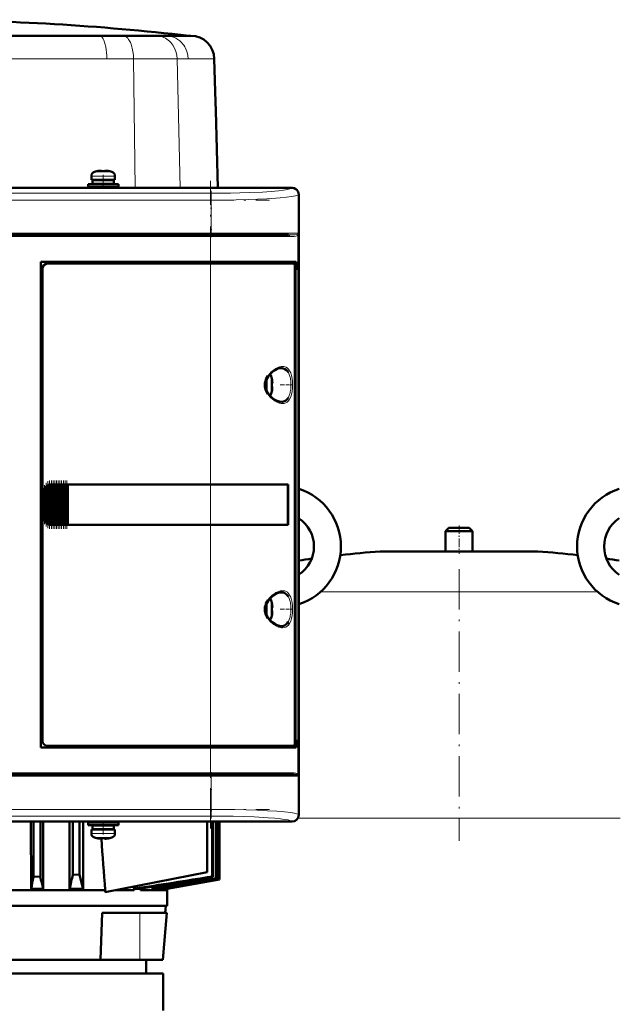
# Model space of a CAD drawing. Extents: x -1351 to 1763, y -1300 to 601.
# Tile 50 of 91: x -169 to 9, y 292 to 584. Entities that reach past the tile are written whole.
import ezdxf

# ---------------------------------------------------------------- set-up
doc = ezdxf.new("R2010")
doc.units = 0
doc.linetypes.add('DASHDOT', pattern=[18.5, 12, -3, 0.5, -3])

msp = doc.modelspace()

# ---------------------------------------------------------------- linework, layer by layer
at = {"color": 7, "lineweight": 50}
for p, q in [((-160.08, 579.62), (-198.41, 579.62)), ((-145.07, 579.62), (-182.64, 579.62)), ((-118.45, 579.62), (-160.08, 579.62)), ((-138.04, 579.62), (-145.07, 579.62)), ((-134.36, 579.62), (-138.04, 579.62)), ((-132.18, 579.62), (-134.36, 579.62)), ((-132.16, 579.62), (-132.18, 579.62)), ((-128.26, 579.62), (-132.16, 579.62)), ((-125.33, 579.62), (-128.26, 579.62)), ((-120.37, 579.62), (-125.33, 579.62)), ((-119.75, 579.62), (-120.37, 579.62)), ((-117.95, 579.62), (-119.75, 579.62)), ((-118.45, 579.62), (-118.41, 579.62)), ((-110.61, 559.9), (-110.95, 572.8)), ((-110.54, 557.4), (-110.61, 559.9)), ((-109.95, 534.54), (-110.54, 557.4)), ((-147.4, 538.02), (-147.4, 536.89)), ((-145.82, 539.42), (-145.83, 539.43)), ((-144.4, 539.42), (-144.4, 539.57)), ((-143.4, 539.42), (-143.4, 539.57)), ((-141.97, 539.43), (-141.98, 539.42)), ((-140.4, 538.02), (-140.4, 536.89)), ((-87.92, 534.51), (-308.88, 534.51)), ((-194.75, 534.54), (-100.05, 534.54)), ((-148.4, 535.59), (-143.9, 535.59)), ((-148.4, 535.59), (-148.4, 534.79)), ((-148.4, 534.79), (-143.9, 534.79)), ((-143.9, 536.89), (-147.4, 536.89)), ((-147.05, 536.79), (-143.9, 536.79)), ((-147.05, 535.69), (-147.05, 536.79)), ((-147.05, 535.69), (-143.9, 535.69)), ((-145.9, 536.79), (-145.9, 536.89)), ((-145.9, 535.59), (-145.9, 535.69)), ((-145.9, 534.54), (-145.9, 534.79)), ((-143.9, 536.89), (-140.4, 536.89)), ((-140.75, 536.79), (-143.9, 536.79)), ((-140.75, 535.69), (-143.9, 535.69)), ((-139.4, 535.59), (-143.9, 535.59)), ((-139.4, 534.79), (-143.9, 534.79)), ((-141.9, 536.89), (-141.9, 536.79)), ((-141.9, 535.69), (-141.9, 535.59)), ((-141.9, 534.79), (-141.9, 534.54)), ((-140.75, 536.79), (-140.75, 535.69)), ((-139.4, 535.59), (-139.4, 534.79)), ((-100.05, 534.54), (-100.04, 534.51)), ((-100.05, 534.53), (-95.75, 534.53)), ((-95.75, 534.54), (-87.9, 534.54)), ((-95.75, 534.51), (-95.75, 534.54)), ((-85.93, 348.56), (-85.93, 532.52)), ((-85.9, 532.54), (-85.9, 524.69)), ((-85.9, 524.69), (-85.93, 524.68)), ((-85.9, 524.69), (-85.9, 520.39)), ((-284.69, 520.54), (-112.1, 520.54)), ((-112.1, 520.54), (-88.98, 520.54)), ((-85.93, 520.39), (-85.9, 520.39)), ((-85.9, 520.39), (-85.9, 446.69)), ((-162.4, 368.54), (-162.4, 512.54)), ((-162.4, 512.54), (-112.1, 512.54)), ((-112.1, 512.04), (-160.4, 512.04)), ((-86.69, 512.54), (-112.1, 512.54)), ((-112.1, 512.04), (-87.35, 512.04)), ((-87, 512.04), (-87.34, 512.04)), ((-87.06, 370), (-87.06, 511.07)), ((-87, 512.54), (-87, 512.04)), ((-86.69, 510.24), (-86.69, 512.54)), ((-161.9, 510.54), (-161.9, 370.54)), ((-87.06, 510.24), (-86.69, 510.24)), ((-87.06, 510.2), (-86.93, 510.2)), ((-86.69, 510.24), (-86.93, 510.2)), ((-86.93, 510.2), (-86.93, 370.87)), ((-93.93, 477.96), (-93.92, 477.97)), ((-93.78, 476.54), (-93.93, 476.54)), ((-93.78, 475.54), (-93.93, 475.54)), ((-93.92, 474.11), (-93.93, 474.12)), ((-161.4, 436.54), (-161.4, 444.54)), ((-161.03, 435.45), (-161.03, 445.63)), ((-160.89, 445.8), (-160.73, 445.97)), ((-160.52, 434.91), (-160.52, 446.16)), ((-160.38, 446.24), (-160.22, 446.33)), ((-160.01, 434.65), (-160.01, 446.43)), ((-159.87, 446.47), (-159.71, 446.5)), ((-159.5, 446.53), (-159.36, 446.54)), ((-159.5, 434.54), (-159.5, 446.53)), ((-159.33, 446.54), (-159.39, 446.54)), ((-159.33, 446.54), (-159.36, 446.54)), ((-159.33, 446.54), (-159.2, 446.54)), ((-158.99, 446.54), (-159.2, 446.54)), ((-158.99, 434.54), (-158.99, 446.54)), ((-158.85, 446.54), (-158.99, 446.54)), ((-158.85, 446.54), (-158.77, 446.54)), ((-158.77, 446.54), (-158.69, 446.54)), ((-158.48, 446.54), (-158.69, 446.54)), ((-158.48, 434.54), (-158.48, 446.54)), ((-158.34, 446.54), (-158.48, 446.54)), ((-158.34, 446.54), (-158.26, 446.54)), ((-158.26, 446.54), (-158.18, 446.54)), ((-157.97, 446.54), (-158.18, 446.54)), ((-157.97, 434.54), (-157.97, 446.54)), ((-157.83, 446.54), (-157.97, 446.54)), ((-157.83, 446.54), (-157.75, 446.54)), ((-157.75, 446.54), (-157.67, 446.54)), ((-157.46, 446.54), (-157.67, 446.54)), ((-157.46, 434.54), (-157.46, 446.54)), ((-157.32, 446.54), (-157.46, 446.54)), ((-157.32, 446.54), (-157.24, 446.54)), ((-157.24, 446.54), (-157.16, 446.54)), ((-156.95, 446.54), (-157.16, 446.54)), ((-156.95, 434.54), (-156.95, 446.54)), ((-156.81, 446.54), (-156.95, 446.54)), ((-156.81, 446.54), (-156.73, 446.54)), ((-156.73, 446.54), (-156.65, 446.54)), ((-156.44, 446.54), (-156.65, 446.54)), ((-156.44, 434.54), (-156.44, 446.54)), ((-156.3, 446.54), (-156.44, 446.54)), ((-156.3, 446.54), (-156.22, 446.54)), ((-156.22, 446.54), (-156.14, 446.54)), ((-155.93, 446.54), (-156.14, 446.54)), ((-155.93, 434.54), (-155.93, 446.54)), ((-155.79, 446.54), (-155.93, 446.54)), ((-155.79, 446.54), (-155.71, 446.54)), ((-155.71, 446.54), (-155.63, 446.54)), ((-155.42, 446.54), (-155.63, 446.54)), ((-155.42, 434.54), (-155.42, 446.54)), ((-155.28, 446.54), (-155.42, 446.54)), ((-155.28, 446.54), (-155.2, 446.54)), ((-155.2, 446.54), (-155.12, 446.54)), ((-154.91, 446.54), (-155.12, 446.54)), ((-154.91, 434.54), (-154.91, 446.54)), ((-154.77, 446.54), (-154.91, 446.54)), ((-154.77, 446.54), (-154.69, 446.54)), ((-154.69, 446.54), (-154.61, 446.54)), ((-154.44, 446.54), (-154.61, 446.54)), ((-154.44, 446.54), (-154.44, 434.54)), ((-154.4, 446.54), (-154.44, 446.54)), ((-154.4, 446.54), (-112.1, 446.54)), ((-154.37, 446.51), (-154.4, 446.54)), ((-154.37, 446.51), (-112.1, 446.51)), ((-154.37, 434.56), (-154.37, 446.51)), ((-154.37, 446.51), (-112.1, 446.51)), ((-89.11, 446.54), (-112.1, 446.54)), ((-110.13, 446.51), (-112.1, 446.51)), ((-110.15, 446.51), (-112.1, 446.51)), ((-105.73, 446.51), (-110.15, 446.51)), ((-103.04, 446.51), (-105.73, 446.51)), ((-95.45, 446.51), (-102.38, 446.51)), ((-89.11, 446.54), (-89.43, 446.49)), ((-89.18, 434.59), (-89.18, 446.48)), ((-89.11, 446.54), (-89.11, 434.54)), ((-85.9, 446.69), (-85.93, 446.68)), ((-85.9, 446.69), (-85.9, 442.39)), ((-85.93, 442.39), (-85.9, 442.39)), ((-85.9, 442.39), (-85.9, 360.69)), ((-160.73, 435.11), (-160.89, 435.28)), ((-160.22, 434.75), (-160.38, 434.83)), ((-159.71, 434.58), (-159.87, 434.61)), ((-159.36, 434.54), (-159.5, 434.54)), ((-159.33, 434.54), (-159.39, 434.54)), ((-159.36, 434.54), (-159.33, 434.54)), ((-159.33, 434.54), (-159.2, 434.54)), ((-158.99, 434.54), (-159.2, 434.54)), ((-158.85, 434.54), (-158.99, 434.54)), ((-158.85, 434.54), (-158.77, 434.54)), ((-158.77, 434.54), (-158.69, 434.54)), ((-158.48, 434.54), (-158.69, 434.54)), ((-158.34, 434.54), (-158.48, 434.54)), ((-158.34, 434.54), (-158.26, 434.54)), ((-158.26, 434.54), (-158.18, 434.54)), ((-157.97, 434.54), (-158.18, 434.54)), ((-157.83, 434.54), (-157.97, 434.54)), ((-157.83, 434.54), (-157.75, 434.54)), ((-157.75, 434.54), (-157.67, 434.54)), ((-157.46, 434.54), (-157.67, 434.54)), ((-157.32, 434.54), (-157.46, 434.54)), ((-157.32, 434.54), (-157.24, 434.54)), ((-157.24, 434.54), (-157.16, 434.54)), ((-156.95, 434.54), (-157.16, 434.54)), ((-156.81, 434.54), (-156.95, 434.54)), ((-156.81, 434.54), (-156.73, 434.54)), ((-156.73, 434.54), (-156.65, 434.54)), ((-156.44, 434.54), (-156.65, 434.54)), ((-156.3, 434.54), (-156.44, 434.54)), ((-156.3, 434.54), (-156.22, 434.54)), ((-156.22, 434.54), (-156.14, 434.54)), ((-155.93, 434.54), (-156.14, 434.54)), ((-155.79, 434.54), (-155.93, 434.54)), ((-155.79, 434.54), (-155.71, 434.54)), ((-155.71, 434.54), (-155.63, 434.54)), ((-155.42, 434.54), (-155.63, 434.54)), ((-155.28, 434.54), (-155.42, 434.54)), ((-155.28, 434.54), (-155.2, 434.54)), ((-155.2, 434.54), (-155.12, 434.54)), ((-154.91, 434.54), (-155.12, 434.54)), ((-154.77, 434.54), (-154.91, 434.54)), ((-154.77, 434.54), (-154.69, 434.54)), ((-154.69, 434.54), (-154.61, 434.54)), ((-154.44, 434.54), (-154.61, 434.54)), ((-154.44, 434.54), (-154.4, 434.54)), ((-154.4, 434.54), (-154.37, 434.56)), ((-112.1, 434.54), (-154.4, 434.54)), ((-154.37, 434.56), (-112.1, 434.56)), ((-112.1, 434.56), (-110.13, 434.56)), ((-89.11, 434.54), (-112.1, 434.54)), ((-110.15, 434.56), (-106.37, 434.56)), ((-105.73, 434.57), (-103.04, 434.57)), ((-103.04, 434.57), (-102.87, 434.57)), ((-89.11, 434.54), (-89.43, 434.59)), ((-41.4, 433.69), (-42.4, 432.69)), ((-42.4, 432.69), (-34.4, 432.69)), ((-42.4, 432.69), (-42.4, 426.69)), ((-41.4, 433.69), (-35.4, 433.69)), ((-34.4, 432.69), (-35.4, 433.69)), ((-34.4, 426.69), (-34.4, 432.69)), ((-61.4, 426.69), (-38.4, 426.69)), ((-42.4, 426.69), (-61.4, 426.69)), ((-38.4, 426.69), (-15.4, 426.69)), ((-15.4, 426.69), (-34.4, 426.69)), ((-93.93, 411.46), (-93.92, 411.47)), ((-93.78, 410.04), (-93.93, 410.04)), ((-93.78, 409.04), (-93.93, 409.04)), ((-93.92, 407.61), (-93.93, 407.62)), ((-87.06, 370.87), (-86.93, 370.87)), ((-86.93, 370.87), (-86.69, 370.84)), ((-112.1, 368.54), (-162.4, 368.54)), ((-160.4, 369.04), (-112.1, 369.04)), ((-87.35, 369.04), (-112.1, 369.04)), ((-112.1, 368.54), (-86.69, 368.54)), ((-87.34, 369.04), (-87, 369.04)), ((-86.69, 370.84), (-87.06, 370.84)), ((-87, 369.04), (-87, 368.54)), ((-86.69, 368.54), (-86.69, 370.84)), ((-112.1, 360.54), (-284.69, 360.54)), ((-88.98, 360.54), (-112.1, 360.54)), ((-85.9, 360.69), (-85.93, 360.68)), ((-85.9, 360.69), (-85.9, 356.39)), ((-85.93, 356.39), (-85.9, 356.39)), ((-85.9, 356.39), (-85.9, 348.54)), ((-87.92, 346.57), (-308.88, 346.57)), ((-100.05, 346.54), (-194.75, 346.54)), ((-165.32, 346.54), (-165.28, 326.66)), ((-164.53, 346.54), (-164.53, 330.18)), ((-162.53, 346.54), (-162.53, 330.27)), ((-161.68, 346.54), (-161.72, 326.66)), ((-153.9, 346.54), (-153.85, 326.66)), ((-152.91, 346.54), (-152.91, 330.78)), ((-150.91, 346.54), (-150.91, 330.9)), ((-149.81, 346.54), (-149.86, 326.66)), ((-143.9, 346.29), (-148.4, 346.29)), ((-148.4, 345.49), (-148.4, 346.29)), ((-143.9, 345.49), (-148.4, 345.49)), ((-143.9, 345.39), (-147.05, 345.39)), ((-147.05, 344.29), (-147.05, 345.39)), ((-145.9, 346.29), (-145.9, 346.54)), ((-145.9, 345.39), (-145.9, 345.49)), ((-139.4, 346.29), (-143.9, 346.29)), ((-139.4, 345.49), (-143.9, 345.49)), ((-140.75, 345.39), (-143.9, 345.39)), ((-141.9, 346.54), (-141.9, 346.29)), ((-141.9, 345.49), (-141.9, 345.39)), ((-140.75, 345.39), (-140.75, 344.29)), ((-139.4, 345.49), (-139.4, 346.29)), ((-113.07, 346.54), (-113.07, 331.54)), ((-111.56, 346.54), (-111.56, 330.27)), ((-111.33, 346.54), (-111.33, 330.18)), ((-110.39, 346.54), (-110.39, 329.8)), ((-110.23, 346.54), (-110.23, 329.74)), ((-109.67, 346.54), (-109.67, 329.51)), ((-109.59, 346.54), (-109.59, 329.47)), ((-109.41, 346.54), (-109.41, 329.4)), ((-109.41, 346.54), (-109.41, 329.4)), ((-100.04, 346.57), (-100.05, 346.54)), ((-95.75, 346.54), (-100.05, 346.54)), ((-95.75, 346.54), (-95.75, 346.57)), ((-87.9, 346.54), (-95.75, 346.54)), ((-147.4, 344.19), (-143.9, 344.19)), ((-147.4, 343.06), (-147.4, 344.19)), ((-143.9, 344.29), (-147.05, 344.29)), ((-145.9, 344.19), (-145.9, 344.29)), ((-145.83, 341.65), (-145.82, 341.66)), ((-144.4, 341.66), (-144.4, 341.51)), ((-140.75, 344.29), (-143.9, 344.29)), ((-140.4, 344.19), (-143.9, 344.19)), ((-143.4, 341.66), (-143.4, 341.51)), ((-141.98, 341.66), (-141.97, 341.65)), ((-141.9, 344.29), (-141.9, 344.19)), ((-140.4, 343.06), (-140.4, 344.19)), ((-164.53, 330.18), (-162.53, 330.27)), ((-150.91, 330.9), (-152.91, 330.78)), ((-143.3, 325.66), (-113.07, 331.54)), ((-111.56, 330.27), (-111.33, 330.18)), ((-134.78, 327.32), (-134.72, 326.24)), ((-129.28, 326.66), (-129.31, 327.22)), ((-125.62, 326.66), (-109.59, 329.47)), ((-109.41, 329.4), (-124.95, 326.66)), ((-124.93, 326.66), (-109.41, 329.4)), ((-110.39, 329.8), (-110.23, 329.74)), ((-109.67, 329.51), (-109.59, 329.47)), ((-109.41, 329.4), (-109.41, 329.4)), ((-253.51, 326.24), (-143.3, 326.24)), ((-161.72, 326.66), (-165.28, 326.66)), ((-149.86, 326.66), (-153.85, 326.66)), ((-143.3, 325.66), (-143.3, 326.24)), ((-140.34, 326.24), (-134.72, 326.24)), ((-133.9, 326.66), (-134.72, 326.66)), ((-134.72, 326.66), (-134.72, 326.24)), ((-132.79, 326.66), (-133.9, 326.66)), ((-132.79, 326.66), (-132.79, 326.24)), ((-132.79, 326.24), (-124.91, 326.24)), ((-128.18, 326.66), (-129.28, 326.66)), ((-126.14, 327.01), (-126.12, 326.66)), ((-125.62, 326.66), (-126.12, 326.66)), ((-124.95, 326.78), (-124.95, 326.66)), ((-124.93, 326.66), (-124.95, 326.66)), ((-124.93, 326.66), (-124.91, 326.24)), ((-124.91, 326.24), (-124.91, 321.54)), ((-271.91, 321.54), (-133.9, 321.54)), ((-133.9, 321.54), (-124.91, 321.54)), ((-125.51, 319.54), (-125.33, 321.54)), ((-144.71, 305.54), (-144.16, 319.54)), ((-144.16, 319.54), (-133.03, 319.54)), ((-133.03, 319.54), (-127.27, 319.54)), ((-127.27, 319.54), (-125.03, 319.54)), ((-126.26, 305.54), (-125.03, 319.54)), ((-126.26, 305.54), (-125.03, 319.54)), ((-198.41, 305.54), (-144.71, 305.54)), ((-144.71, 305.54), (-133.03, 305.54)), ((-133.03, 305.54), (-127.91, 305.54)), ((-131.15, 301.54), (-131.15, 305.54)), ((-127.91, 305.54), (-126.26, 305.54)), ((-198.4, 301.54), (-126.15, 301.54)), ((-126.15, 301.54), (-126.15, 290.54))]:
    msp.add_line(p, q, dxfattribs=at)
at = {"color": 7, "lineweight": 18}
for p, q in [((-142.77, 572.8), (-182.16, 572.8)), ((-134.91, 572.8), (-142.77, 572.8)), ((-134.91, 572.8), (-134.46, 534.54)), ((-127.23, 572.8), (-134.91, 572.8)), ((-127.18, 572.8), (-127.23, 572.8)), ((-125.18, 572.8), (-127.18, 572.8)), ((-122, 572.8), (-125.18, 572.8)), ((-122, 572.8), (-121.1, 534.54)), ((-118.72, 572.8), (-122, 572.8)), ((-110.95, 572.8), (-118.72, 572.8)), ((-147.4, 538.02), (-143.93, 538.02)), ((-146.47, 539.26), (-143.92, 539.26)), ((-143.93, 538.02), (-143.9, 538.02)), ((-143.92, 539.26), (-143.9, 539.26)), ((-143.9, 539.26), (-141.33, 539.26)), ((-143.9, 538.02), (-140.4, 538.02)), ((-87.99, 534.45), (-87.92, 534.51)), ((-284.87, 532.89), (-111.93, 532.89)), ((-111.93, 532.89), (-111.93, 530.89)), ((-85.93, 532.52), (-85.99, 532.45)), ((-85.99, 532.45), (-85.99, 521.04)), ((-111.93, 530.89), (-284.87, 530.89)), ((-111.93, 530.89), (-111.93, 521.04)), ((-284.87, 521.04), (-111.93, 521.04)), ((-112.1, 520.04), (-284.69, 520.04)), ((-112.1, 520.54), (-112.1, 520.04)), ((-112.1, 512.54), (-112.1, 520.04)), ((-112.1, 520.04), (-88.53, 520.04)), ((-94.21, 521.04), (-111.93, 521.04)), ((-111.93, 520.54), (-111.93, 521.04)), ((-85.99, 521.04), (-94.21, 521.04)), ((-86.16, 360.52), (-86.16, 520.56)), ((-112.1, 512.54), (-112.1, 512.04)), ((-112.1, 446.54), (-112.1, 512.04)), ((-91.13, 481.04), (-91.09, 481.04)), ((-89.04, 479.81), (-89, 479.73)), ((-95.33, 477.9), (-95.33, 476.07)), ((-95.33, 476.07), (-95.33, 476.04)), ((-95.33, 476.04), (-95.33, 474.17)), ((-94.08, 478.61), (-94.08, 476.06)), ((-94.08, 476.06), (-94.08, 476.04)), ((-94.08, 476.04), (-94.08, 473.47)), ((-91.08, 471.04), (-91.13, 471.04)), ((-89, 472.35), (-89.04, 472.28)), ((-161.35, 444.54), (-161.4, 444.54)), ((-161.35, 444.54), (-161.35, 436.54)), ((-161.18, 435.74), (-161.18, 445.33)), ((-160.89, 445.8), (-160.89, 435.28)), ((-160.73, 435.11), (-160.73, 445.97)), ((-160.38, 434.83), (-160.38, 446.24)), ((-160.22, 446.33), (-160.22, 434.75)), ((-159.87, 434.61), (-159.87, 446.47)), ((-159.71, 446.5), (-159.71, 434.58)), ((-159.36, 446.54), (-159.36, 434.54)), ((-159.2, 434.54), (-159.2, 446.54)), ((-158.85, 446.54), (-158.85, 434.54)), ((-158.69, 446.54), (-158.69, 434.54)), ((-158.34, 446.54), (-158.34, 434.54)), ((-158.18, 446.54), (-158.18, 434.54)), ((-157.83, 446.54), (-157.83, 434.54)), ((-157.67, 446.54), (-157.67, 434.54)), ((-157.32, 446.54), (-157.32, 434.54)), ((-157.16, 434.54), (-157.16, 446.54)), ((-156.81, 446.54), (-156.81, 434.54)), ((-156.65, 446.54), (-156.65, 434.54)), ((-156.3, 446.54), (-156.3, 434.54)), ((-156.14, 446.54), (-156.14, 434.54)), ((-155.79, 446.54), (-155.79, 434.54)), ((-155.63, 434.54), (-155.63, 446.54)), ((-155.28, 446.54), (-155.28, 434.54)), ((-155.12, 446.54), (-155.12, 434.54)), ((-154.77, 434.54), (-154.77, 446.54)), ((-154.61, 446.54), (-154.61, 434.54)), ((-112.1, 446.51), (-112.1, 446.54)), ((-112.1, 446.51), (-112.1, 434.56)), ((-161.35, 436.54), (-161.4, 436.54)), ((-112.1, 434.54), (-112.1, 434.56)), ((-112.1, 369.04), (-112.1, 434.54)), ((-38.4, 426.68), (-61.76, 426.68)), ((-15.03, 426.68), (-38.4, 426.68)), ((-38.4, 414.73), (-79.4, 414.73)), ((2.59, 414.73), (-38.4, 414.73)), ((-94.08, 412.11), (-94.08, 409.56)), ((-91.13, 414.54), (-91.09, 414.54)), ((-89.04, 413.31), (-89, 413.23)), ((-95.33, 411.4), (-95.33, 409.57)), ((-95.33, 409.57), (-95.33, 409.54)), ((-95.33, 409.54), (-95.33, 407.67)), ((-94.08, 409.56), (-94.08, 409.54)), ((-94.08, 409.54), (-94.08, 406.97)), ((-91.08, 404.54), (-91.13, 404.54)), ((-89, 405.85), (-89.04, 405.78)), ((-112.1, 369.04), (-112.1, 368.54)), ((-112.1, 361.04), (-112.1, 368.54)), ((-111.93, 360.04), (-284.87, 360.04)), ((-284.69, 361.04), (-112.1, 361.04)), ((-88.53, 361.04), (-112.1, 361.04)), ((-112.1, 361.04), (-112.1, 360.54)), ((-111.93, 360.54), (-111.93, 360.04)), ((-111.93, 360.04), (-111.93, 350.19)), ((-111.93, 360.04), (-85.99, 360.04)), ((-85.99, 360.04), (-85.99, 348.63)), ((-284.87, 350.19), (-111.93, 350.19)), ((-111.93, 348.19), (-284.87, 348.19)), ((-111.93, 350.19), (-111.93, 348.19)), ((-38.4, 347.53), (-86.17, 347.53)), ((-85.99, 348.63), (-85.93, 348.56)), ((9.38, 347.53), (-38.4, 347.53)), ((-87.92, 346.57), (-87.99, 346.63)), ((-143.9, 343.06), (-147.4, 343.06)), ((-143.9, 341.81), (-146.47, 341.81)), ((-143.87, 343.06), (-143.9, 343.06)), ((-143.87, 341.81), (-143.9, 341.81)), ((-143.87, 343.06), (-140.4, 343.06)), ((-141.33, 341.81), (-143.87, 341.81)), ((-133.03, 305.54), (-133.03, 319.54))]:
    msp.add_line(p, q, dxfattribs=at)
at = {"color": 7, "linetype": 'DASHDOT', "lineweight": 18, "ltscale": 0.000782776}
msp.add_line((-144.9, 539.57), (-144.9, 539.6), dxfattribs=at)
at = {"color": 7, "linetype": 'DASHDOT', "lineweight": 18, "ltscale": 0.104372}
msp.add_line((-143.9, 538.37), (-143.9, 534.19), dxfattribs=at)
at = {"color": 7, "linetype": 'DASHDOT', "lineweight": 18, "ltscale": 0.000926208}
msp.add_line((-142.9, 539.57), (-142.9, 539.6), dxfattribs=at)
at = {"color": 7, "linetype": 'DASHDOT', "lineweight": 18}
for p, q in [((-112.1, 344.51), (-112.1, 536.56)), ((-302.16, 530.89), (-94.63, 530.89)), ((-94.63, 521.04), (-302.16, 521.04)), ((-301.95, 520.04), (-94.84, 520.04)), ((-38.4, 421.45), (-38.4, 340.81)), ((-302.16, 360.04), (-94.63, 360.04)), ((-94.84, 361.04), (-301.95, 361.04)), ((-302.16, 350.19), (-94.63, 350.19))]:
    msp.add_line(p, q, dxfattribs=at)
at = {"color": 7, "linetype": 'DASHDOT', "lineweight": 18, "ltscale": 0.342406}
msp.add_line((-111.93, 533.59), (-111.93, 519.9), dxfattribs=at)
at = {"color": 7, "linetype": 'DASHDOT', "lineweight": 18, "ltscale": 0.00094223}
for p, q in [((-93.78, 477.04), (-93.74, 477.04)), ((-93.78, 410.54), (-93.74, 410.54))]:
    msp.add_line(p, q, dxfattribs=at)
at = {"color": 7, "linetype": 'DASHDOT', "lineweight": 18, "ltscale": 0.08656}
for p, q in [((-91.41, 476.04), (-87.95, 476.04)), ((-91.41, 409.54), (-87.95, 409.54))]:
    msp.add_line(p, q, dxfattribs=at)
at = {"color": 7, "linetype": 'DASHDOT', "lineweight": 18, "ltscale": 0.000793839}
for p, q in [((-93.78, 475.04), (-93.75, 475.04)), ((-93.78, 408.54), (-93.75, 408.54))]:
    msp.add_line(p, q, dxfattribs=at)
at = {"color": 7, "linetype": 'DASHDOT', "lineweight": 18, "ltscale": 0.325662}
msp.add_line((-160.8, 434.03), (-160.8, 447.05), dxfattribs=at)
at = {"color": 7, "linetype": 'DASHDOT', "lineweight": 18, "ltscale": 0.347391}
msp.add_line((-160.29, 433.59), (-160.29, 447.49), dxfattribs=at)
at = {"color": 7, "linetype": 'DASHDOT', "lineweight": 18, "ltscale": 0.357764}
msp.add_line((-159.78, 433.38), (-159.78, 447.69), dxfattribs=at)
at = {"color": 7, "linetype": 'DASHDOT', "lineweight": 18, "ltscale": 0.360001}
for p, q in [((-159.27, 433.34), (-159.27, 447.74)), ((-158.76, 433.34), (-158.76, 447.74)), ((-158.25, 433.34), (-158.25, 447.74)), ((-157.74, 433.34), (-157.74, 447.74)), ((-157.23, 433.34), (-157.23, 447.74)), ((-156.72, 433.34), (-156.72, 447.74)), ((-156.21, 433.34), (-156.21, 447.74)), ((-155.7, 433.34), (-155.7, 447.74)), ((-155.19, 433.34), (-155.19, 447.74)), ((-154.69, 433.34), (-154.69, 447.74))]:
    msp.add_line(p, q, dxfattribs=at)
at = {"color": 7, "linetype": 'DASHDOT', "lineweight": 18, "ltscale": 0.287631}
msp.add_line((-161.25, 434.79), (-161.25, 446.29), dxfattribs=at)
at = {"color": 7, "linetype": 'DASHDOT', "lineweight": 18, "ltscale": 0.210416}
msp.add_line((-38.4, 434.39), (-38.4, 425.97), dxfattribs=at)
at = {"color": 7, "linetype": 'DASHDOT', "lineweight": 18, "ltscale": 0.34239}
msp.add_line((-111.93, 361.18), (-111.93, 347.48), dxfattribs=at)
at = {"color": 7, "linetype": 'DASHDOT', "lineweight": 18, "ltscale": 0.104369}
msp.add_line((-143.9, 342.71), (-143.9, 346.89), dxfattribs=at)
at = {"color": 7, "linetype": 'DASHDOT', "lineweight": 18, "ltscale": 0.000941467}
msp.add_line((-144.9, 341.51), (-144.9, 341.47), dxfattribs=at)
at = {"color": 7, "linetype": 'DASHDOT', "lineweight": 18, "ltscale": 0.000794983}
msp.add_line((-142.9, 341.51), (-142.9, 341.48), dxfattribs=at)
at = {"color": 7, "lineweight": 18}
for points in [[(-145.07, 579.62), (-144.75, 579.55), (-144.44, 579.36), (-144.15, 579.04), (-143.93, 578.7), (-143.73, 578.3), (-143.38, 577.36), (-143.11, 576.3), (-142.97, 575.48), (-142.87, 574.64), (-142.8, 573.73), (-142.77, 572.8)], [(-138.04, 579.62), (-137.79, 579.6), (-137.55, 579.54), (-137.31, 579.43), (-137.08, 579.28), (-136.64, 578.89), (-136.36, 578.53), (-136.1, 578.12), (-135.85, 577.63), (-135.63, 577.09), (-135.29, 575.97), (-135.09, 574.95), (-134.96, 573.89), (-134.91, 572.8)], [(-128.26, 579.62), (-127.53, 579.57), (-126.81, 579.43), (-126.12, 579.2), (-125.45, 578.88), (-125.02, 578.62), (-124.62, 578.32), (-124.23, 577.98), (-123.87, 577.62), (-123.24, 576.81), (-122.73, 575.9), (-122.34, 574.91), (-122.1, 573.87), (-122, 572.8)], [(-125.33, 579.62), (-124.56, 579.57), (-123.81, 579.43), (-123.07, 579.2), (-122.37, 578.88), (-121.77, 578.52), (-121.21, 578.1), (-120.7, 577.62), (-120.35, 577.23), (-120.03, 576.81), (-119.74, 576.36), (-119.49, 575.89), (-119.08, 574.91), (-118.83, 573.87), (-118.72, 572.8)], [(-111.93, 532.89), (-106.15, 532.93), (-100.64, 533.08), (-96.7, 533.27), (-94.1, 533.44), (-91.91, 533.64), (-90.42, 533.82), (-89.28, 534.01), (-88.61, 534.17), (-88.16, 534.33), (-87.99, 534.45)], [(-85.99, 532.45), (-86.17, 532.34), (-86.47, 532.23), (-86.88, 532.12), (-88.03, 531.91), (-89.55, 531.71), (-91.41, 531.54), (-95.41, 531.27), (-100.9, 531.05), (-104.48, 530.96), (-111.93, 530.89)], [(-86.23, 520.8), (-86.51, 520.68), (-87.13, 520.59), (-87.76, 520.56), (-88.98, 520.54)], [(-86.78, 520.16), (-87.25, 520.09), (-87.63, 520.06), (-88.53, 520.04)], [(-86.34, 520.34), (-86.46, 520.27), (-86.78, 520.16)], [(-95.06, 478.8), (-94.62, 479.37), (-94.11, 479.91), (-93.83, 480.16), (-93.05, 480.74), (-92.71, 480.95), (-92.16, 481.21)], [(-90.71, 481.54), (-90.39, 481.52), (-90.08, 481.46), (-89.68, 481.3), (-89.3, 481.06), (-88.97, 480.73), (-88.62, 480.24)], [(-89, 479.73), (-88.74, 479.19), (-88.49, 478.35), (-88.41, 477.98), (-88.29, 477.05), (-88.24, 476.04)], [(-88.62, 480.24), (-88.32, 479.6), (-88.09, 478.85), (-87.92, 477.99), (-87.81, 477.05), (-87.77, 476.08), (-87.81, 475.1), (-87.91, 474.15), (-88.08, 473.26), (-88.32, 472.48), (-88.62, 471.83)], [(-88.24, 476.04), (-88.31, 474.83), (-88.42, 474.05), (-88.5, 473.68), (-88.72, 472.95), (-89, 472.35)], [(-88.62, 471.83), (-88.96, 471.35), (-89.35, 470.98), (-89.78, 470.72), (-90.24, 470.58), (-90.71, 470.54)], [(-95.06, 412.3), (-94.62, 412.87), (-94.11, 413.41), (-93.83, 413.66), (-93.05, 414.24), (-92.71, 414.45), (-92.16, 414.71)], [(-90.71, 415.04), (-90.39, 415.02), (-90.08, 414.96), (-89.68, 414.8), (-89.3, 414.56), (-88.97, 414.23), (-88.62, 413.74)], [(-89, 413.23), (-88.74, 412.69), (-88.49, 411.85), (-88.41, 411.48), (-88.29, 410.55), (-88.24, 409.54)], [(-88.62, 413.74), (-88.32, 413.1), (-88.09, 412.35), (-87.92, 411.49), (-87.81, 410.55), (-87.77, 409.58), (-87.81, 408.6), (-87.91, 407.65), (-88.08, 406.76), (-88.32, 405.98), (-88.62, 405.33)], [(-88.24, 409.54), (-88.31, 408.33), (-88.42, 407.55), (-88.5, 407.18), (-88.72, 406.45), (-89, 405.85)], [(-88.62, 405.33), (-88.96, 404.85), (-89.35, 404.48), (-89.78, 404.22), (-90.24, 404.08), (-90.71, 404.04)], [(-88.53, 361.04), (-87.63, 361.02), (-87.25, 360.99), (-86.78, 360.91)], [(-86.78, 360.91), (-86.55, 360.85), (-86.35, 360.74)], [(-111.93, 350.19), (-104.9, 350.12), (-101.51, 350.05), (-98.25, 349.94), (-95.21, 349.79), (-92.44, 349.62), (-90.17, 349.43), (-88.31, 349.21), (-87.33, 349.05), (-86.6, 348.89), (-86.12, 348.71), (-85.99, 348.63)], [(-87.99, 346.63), (-88.2, 346.77), (-88.57, 346.9), (-89.09, 347.03), (-90.1, 347.21), (-91.37, 347.38), (-93.05, 347.55), (-94.95, 347.7), (-99.19, 347.94), (-102.24, 348.05), (-105.41, 348.13), (-111.93, 348.19)]]:
    msp.add_lwpolyline(points, dxfattribs=at)
at = {"color": 7, "lineweight": 50}
for points in [[(-144.4, 539.57), (-144.4, 539.57), (-144.4, 539.58), (-144.41, 539.58), (-144.43, 539.58), (-144.48, 539.59), (-144.62, 539.59), (-144.9, 539.57)], [(-144.4, 539.57), (-144.4, 539.57), (-144.4, 539.58), (-144.41, 539.58), (-144.45, 539.59)], [(-143.4, 539.57), (-143.4, 539.57), (-143.39, 539.58), (-143.39, 539.58), (-143.37, 539.58), (-143.31, 539.59), (-142.9, 539.57)], [(-87.06, 511.07), (-87.09, 511.51), (-87.18, 511.87), (-87.26, 512), (-87.3, 512.03), (-87.35, 512.04)], [(-94.8, 478.76), (-94.2, 479.46), (-93.46, 480.1), (-92.7, 480.58), (-92, 480.89), (-91.42, 481.02), (-91.13, 481.04)], [(-91.09, 481.04), (-90.53, 480.97), (-90.01, 480.77), (-89.55, 480.44), (-89.28, 480.15), (-89.04, 479.81)], [(-95.06, 473.28), (-95.47, 473.98), (-95.77, 474.72), (-95.94, 475.48), (-95.97, 476.05), (-95.93, 476.62), (-95.82, 477.18), (-95.64, 477.74), (-95.38, 478.28), (-95.06, 478.8)], [(-94.8, 473.31), (-95.25, 474.01), (-95.54, 474.68), (-95.73, 475.42), (-95.78, 476.16), (-95.69, 476.89), (-95.44, 477.66), (-95.03, 478.42), (-94.8, 478.76)], [(-93.78, 477.04), (-93.75, 476.71), (-93.76, 476.59), (-93.76, 476.56), (-93.77, 476.54), (-93.77, 476.54), (-93.77, 476.54), (-93.78, 476.54)], [(-93.76, 476.75), (-93.76, 476.57), (-93.77, 476.55), (-93.77, 476.54), (-93.77, 476.54), (-93.77, 476.54), (-93.78, 476.54)], [(-91.13, 471.04), (-91.68, 471.1), (-92.31, 471.31), (-93.01, 471.67), (-93.76, 472.22), (-94.47, 472.91), (-94.8, 473.31)], [(-93.76, 475.32), (-93.76, 475.47), (-93.76, 475.52), (-93.77, 475.53), (-93.77, 475.54), (-93.78, 475.54), (-93.78, 475.54)], [(-93.78, 475.04), (-93.76, 475.23), (-93.76, 475.47), (-93.76, 475.52), (-93.77, 475.53), (-93.77, 475.54), (-93.78, 475.54), (-93.78, 475.54)], [(-89.04, 472.28), (-89.36, 471.83), (-89.73, 471.48), (-90.15, 471.24), (-90.48, 471.12), (-91.08, 471.04)], [(-89.18, 446.48), (-99.87, 446.51), (-110.13, 446.51)], [(-110.13, 434.56), (-91.77, 434.58), (-89.18, 434.59)], [(-95.06, 406.78), (-95.47, 407.48), (-95.77, 408.22), (-95.94, 408.98), (-95.97, 409.55), (-95.93, 410.12), (-95.82, 410.68), (-95.64, 411.24), (-95.38, 411.78), (-95.06, 412.3)], [(-94.8, 406.81), (-95.25, 407.51), (-95.54, 408.18), (-95.73, 408.92), (-95.78, 409.66), (-95.69, 410.39), (-95.44, 411.16), (-95.03, 411.92), (-94.8, 412.26)], [(-94.8, 412.26), (-94.2, 412.96), (-93.46, 413.6), (-92.7, 414.08), (-92, 414.39), (-91.42, 414.52), (-91.13, 414.54)], [(-91.09, 414.54), (-90.53, 414.47), (-90.01, 414.27), (-89.55, 413.94), (-89.28, 413.65), (-89.04, 413.31)], [(-93.78, 410.54), (-93.75, 410.21), (-93.76, 410.09), (-93.76, 410.06), (-93.77, 410.04), (-93.77, 410.04), (-93.77, 410.04), (-93.78, 410.04)], [(-93.76, 410.25), (-93.76, 410.07), (-93.77, 410.05), (-93.77, 410.04), (-93.77, 410.04), (-93.77, 410.04), (-93.78, 410.04)], [(-93.76, 408.82), (-93.76, 408.97), (-93.76, 409.02), (-93.77, 409.03), (-93.77, 409.04), (-93.78, 409.04), (-93.78, 409.04)], [(-93.78, 408.54), (-93.76, 408.73), (-93.76, 408.97), (-93.76, 409.02), (-93.77, 409.03), (-93.77, 409.04), (-93.78, 409.04), (-93.78, 409.04)], [(-91.13, 404.54), (-91.68, 404.6), (-92.31, 404.81), (-93.01, 405.17), (-93.76, 405.72), (-94.47, 406.41), (-94.8, 406.81)], [(-89.04, 405.78), (-89.36, 405.33), (-89.73, 404.98), (-90.15, 404.74), (-90.48, 404.62), (-91.08, 404.54)], [(-87.35, 369.04), (-87.29, 369.06), (-87.25, 369.08), (-87.19, 369.19), (-87.1, 369.52), (-87.06, 370)], [(-88.98, 360.54), (-87.52, 360.52), (-86.73, 360.45), (-86.54, 360.41), (-86.23, 360.28)], [(-144.4, 341.51), (-144.4, 341.5), (-144.4, 341.5), (-144.41, 341.5), (-144.43, 341.49), (-144.49, 341.49), (-144.9, 341.51)], [(-143.4, 341.51), (-143.4, 341.5), (-143.39, 341.5), (-143.38, 341.5), (-143.35, 341.49)], [(-143.4, 341.51), (-143.4, 341.51), (-143.39, 341.5), (-143.39, 341.5), (-143.37, 341.49), (-143.32, 341.49), (-143.17, 341.49), (-142.9, 341.51)], [(-149.86, 326.66), (-150.2, 327.96), (-150.91, 330.9)]]:
    msp.add_lwpolyline(points, dxfattribs=at)
for centre, radius, start, end in [((-203.2, -171.03), 755.42, 83.55862, 89.63619), ((-117.95, 572.62), 7, 1.4987, 90.0013), ((-146.1, 538.02), 1.3, 106.6015, 180), ((-143.9, 530.64), 9, 102.3778, 106.6015), ((-143.9, 530.64), 8.99, 96.3897, 102.3492), ((-143.9, 530.64), 8.99, 96.3893, 102.3497), ((-144.46, 535.79), 3.8, 92.2846, 96.5812), ((-143.9, 529.53), 9.9, 89.9998, 92.8943), ((-143.9, 529.53), 9.9, 89.9998, 92.8943), ((-143.9, 529.53), 9.9, 87.106, 89.9999), ((-143.9, 529.53), 9.9, 87.106, 89.9999), ((-143.35, 535.55), 4.04, 83.5188, 86.8258), ((-143.9, 530.64), 8.99, 77.6503, 83.6107), ((-143.9, 530.64), 8.99, 77.6503, 83.6107), ((-143.9, 530.64), 9, 73.3984, 77.6222), ((-141.7, 538.02), 1.3, 0, 73.3984), ((-87.9, 532.54), 2, 0.0019, 89.9981), ((-88.61, 518.8), 6.95, 281.3026, 283.4013), ((-95.33, 478.24), 1.3, 16.6015, 47.3449), ((-102.71, 476.04), 9, 12.3778, 16.6016), ((-102.71, 476.04), 8.99, 6.3893, 12.3497), ((-102.71, 476.04), 8.99, 6.3893, 12.3497), ((-103.82, 476.04), 9.9, 357.106, 2.8938), ((-103.82, 476.04), 9.9, 357.1058, 2.8956), ((-95.33, 473.84), 1.3, 312.6467, 343.3985), ((-102.71, 476.04), 9, 343.3984, 347.6222), ((-102.71, 476.04), 8.99, 347.6508, 353.6103), ((-102.71, 476.04), 8.99, 347.6503, 353.6107), ((-159.24, 444.49), 2.11, 167.8165, 178.6973), ((-158.96, 444.43), 2.4, 157.7792, 167.7124), ((-159.26, 444.57), 2.06, 148.9704, 158.2673), ((-159.4, 444.41), 2.04, 136.9534, 143.1617), ((-159.36, 444.67), 1.89, 127.9225, 136.7729), ((-159.27, 444.17), 2.35, 118.0492, 122.0459), ((-159.38, 444.77), 1.77, 110.7187, 118.3943), ((-159.27, 443.99), 2.55, 103.6061, 106.9099), ((-159.36, 444.83), 1.71, 94.6829, 101.9834), ((-91.41, 428.14), 18, 287.8193, 72.1982), ((14.59, 428.14), 18, 107.7635, 252.2361), ((-159.26, 436.58), 2.09, 181.2163, 192.2146), ((-158.88, 436.68), 2.48, 192.5872, 202.1762), ((-159.26, 436.51), 2.06, 201.7327, 211.0296), ((-159.4, 436.67), 2.04, 216.8383, 223.0466), ((-159.36, 436.41), 1.89, 223.2271, 232.0775), ((-91.41, 428.14), 10, 303.4239, 56.5761), ((14.59, 428.14), 10, 123.3102, 236.6898), ((-159.27, 436.9), 2.35, 237.9541, 241.9508), ((-159.38, 436.31), 1.77, 241.6057, 249.2813), ((-159.27, 437.09), 2.55, 253.0901, 256.3939), ((-159.36, 436.25), 1.71, 258.0166, 265.3171), ((-38.37, 107.3), 320.23, 94.1884, 96.3131), ((-61.4, 421.69), 5, 90, 94.1872), ((-15.4, 421.69), 5, 85.8128, 90), ((-38.42, 107.3), 320.23, 83.69, 85.8116), ((-38.4, 107.53), 320, 97.8455, 98.5365), ((-38.4, 107.53), 320, 81.4637, 82.1578), ((-95.33, 411.74), 1.3, 16.6015, 47.3449), ((-102.71, 409.54), 9, 12.3778, 16.6016), ((-102.71, 409.54), 8.99, 6.3893, 12.3497), ((-102.71, 409.54), 8.99, 6.3893, 12.3497), ((-103.82, 409.54), 9.9, 357.106, 2.8938), ((-103.82, 409.54), 9.9, 357.1058, 2.8956), ((-95.33, 407.34), 1.3, 312.6467, 343.3985), ((-102.71, 409.54), 9, 343.3984, 347.6222), ((-102.71, 409.54), 8.99, 347.6508, 353.6103), ((-102.71, 409.54), 8.99, 347.6503, 353.6107), ((-88.61, 362.27), 6.95, 76.5988, 78.6976), ((-146.1, 343.06), 1.3, 180, 253.3985), ((-143.9, 350.44), 9, 253.3985, 257.6222), ((-143.9, 350.44), 8.99, 257.6503, 263.6107), ((-143.9, 350.44), 8.99, 257.6503, 263.6107), ((-143.9, 351.55), 9.9, 267.106, 269.9999), ((-143.9, 351.55), 9.9, 267.106, 269.9999), ((-143.9, 351.55), 9.9, 269.9998, 272.8943), ((-143.9, 351.55), 9.9, 269.9998, 272.8943), ((-143.9, 350.44), 8.99, 276.3897, 282.3492), ((-143.9, 350.44), 8.99, 276.3893, 282.3497), ((-143.9, 350.44), 9, 282.3778, 286.6016), ((-141.7, 343.06), 1.3, 286.6016, 360), ((-144.44, 345.52), 4.04, 263.5178, 266.839), ((-20614.66, -1173.51), 20526.21, 4.190038, 4.232732), ((-143.32, 345.06), 3.58, 272.1823, 275.7449), ((-610.48, 423.41), 455.59, 347.739, 348.1916), ((81.53, 383.03), 249.7, 192.1982, 193.0477), ((-353.01, 374.46), 204.81, 346.5036, 347.6879), ((-465.53, 2524.42), 2222.51, 278.56001, 279.16418), ((-692.82, 3812.93), 3530.96, 279.12589, 279.4789), ((-833.38, 4617.57), 4348.3, 279.31875, 279.57109), ((-1608.99, 9013.42), 8812.07, 279.674032, 279.792447), ((-2306.09, 12969.16), 12829.08, 279.78341, 279.857975)]:
    msp.add_arc(centre, radius, start, end, dxfattribs=at)
at = {"color": 7, "lineweight": 18}
for centre, radius, start, end in [((-88.99, 520.11), 0.433, 41.3408, 89.3623), ((-89.06, 520.04), 0.527, 359.5047, 41.4709), ((-86.65, 520.76), 0.523, 305.573, 337.2571), ((-86.88, 521.69), 1.1, 305.9492, 323.6704), ((-86.66, 520.55), 0.492, 0.8497, 30.1599), ((-100.4, 526), 15.24, 339.0796, 341.0014), ((-90.51, 477.4), 4.15, 98.6386, 113.4614), ((-90.75, 479.06), 2.48, 89.2584, 98.9171), ((-91.31, 481.54), 0.598, 344.1695, 0.0866), ((-89.47, 477.09), 6.77, 214.3253, 230.1489), ((-89.45, 476.98), 6.7, 229.3786, 239.5375), ((-90.09, 475.8), 5.35, 239.0877, 247.246), ((-90.51, 474.67), 4.15, 246.5349, 261.3679), ((-90.75, 473.02), 2.48, 261.0814, 270.7341), ((-91.31, 470.54), 0.598, 359.9243, 15.8332), ((-90.51, 410.9), 4.15, 98.6386, 113.4614), ((-90.75, 412.56), 2.48, 89.2584, 98.9171), ((-91.31, 415.04), 0.598, 344.1695, 0.0866), ((-89.47, 410.59), 6.77, 214.3253, 230.1489), ((-89.45, 410.48), 6.7, 229.3786, 239.5375), ((-90.09, 409.3), 5.35, 239.0877, 247.246), ((-90.51, 408.17), 4.15, 246.5349, 261.3679), ((-90.75, 406.52), 2.48, 261.0814, 270.7341), ((-91.31, 404.04), 0.598, 359.9243, 15.8332), ((-88.99, 360.97), 0.433, 270.6333, 318.6759), ((-89.06, 361.03), 0.528, 318.5121, 0.4702), ((-86.6, 360.35), 0.471, 21.142, 56.6441), ((-86.66, 360.53), 0.492, 329.8595, 359.2108), ((-86.88, 359.38), 1.11, 36.3331, 54.0476), ((-100.4, 355.08), 15.24, 18.9986, 20.9204)]:
    msp.add_arc(centre, radius, start, end, dxfattribs=at)
for centre, major_axis, ratio, start_param, end_param in [((-87.99, 532.45), (1.41, -1.41), 0.995146, 0.787831, 2.353761), ((-91.13, 481.54), (0, -0.5), 0.82263, 6.282749, 7.519795), ((-91.13, 470.54), (0, -0.5), 0.822609, 1.904908, 3.141914), ((-91.13, 415.04), (0, -0.5), 0.82263, 6.282749, 7.519795), ((-91.13, 404.04), (0, -0.5), 0.822609, 1.904908, 3.141914), ((-87.99, 348.63), (-1.41, -1.41), 0.995146, 0.787832, 2.353762)]:
    msp.add_ellipse(centre, major_axis=major_axis, ratio=ratio, start_param=start_param, end_param=end_param, dxfattribs=at)
at = {"color": 7, "lineweight": 50}
for centre, major_axis, ratio, start_param, end_param in [((-87.93, 532.51), (1.42, 1.42), 0.995146, 5.50022, 7.06615), ((-160.4, 510.54), (1.06, -1.06), 0.997265, 2.357564, 3.925621), ((-160.4, 510.54), (1.06, -1.06), 0.997265, 2.357564, 3.925621), ((-159.39, 444.54), (-2.01, 0), 0.996195, 4.712389, 6.283185), ((-159.39, 436.54), (2.01, 0), 0.996195, 3.141593, 4.712389), ((-160.4, 370.54), (1.06, 1.06), 0.997265, 2.357564, 3.925621), ((-160.4, 370.54), (1.06, 1.06), 0.997265, 2.357564, 3.925621), ((-87.93, 348.57), (1.42, -1.42), 0.995146, 5.50022, 7.06615), ((-87.9, 348.54), (1.41, 1.41), 0.999973, 3.926996, 5.497765)]:
    msp.add_ellipse(centre, major_axis=major_axis, ratio=ratio, start_param=start_param, end_param=end_param, dxfattribs=at)

doc.saveas('drawing.dxf')
